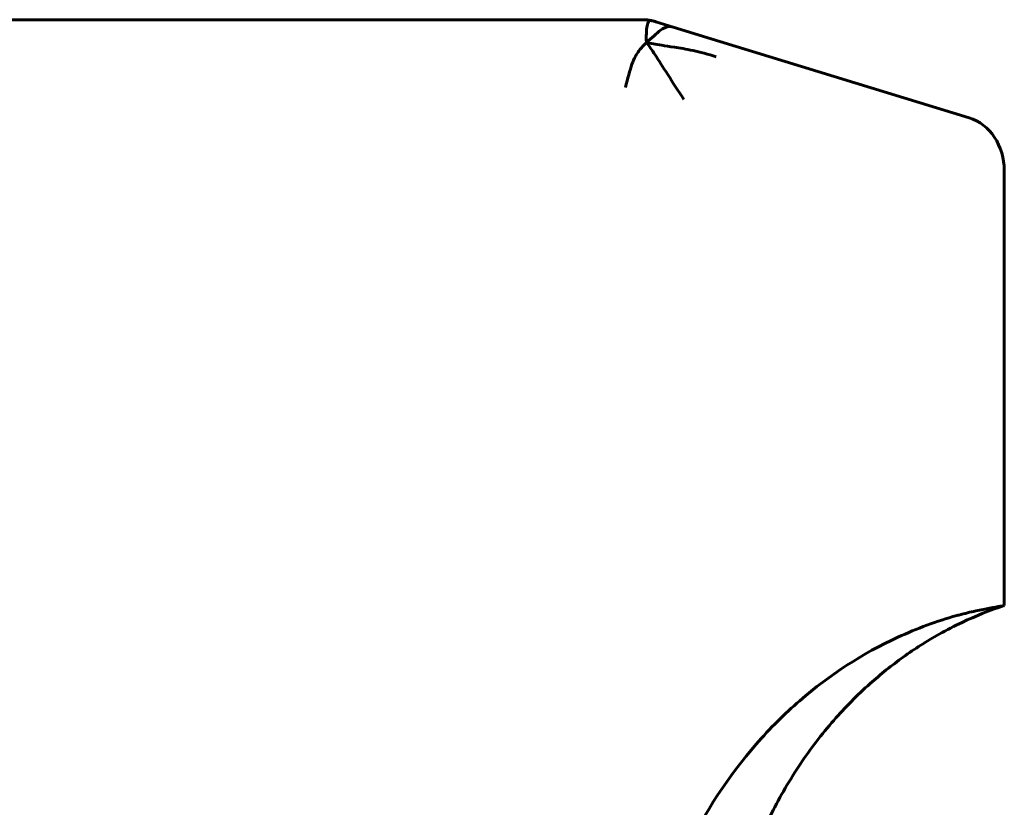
# Model space of a CAD drawing. Header units: millimetres. Extents: x 0 to 210, y 0 to 297.
# Tile 14 of 30: x 79 to 97, y 224 to 239. Entities that reach past the tile are written whole.
import ezdxf

# ---------------------------------------------------------------- set-up
doc = ezdxf.new("R2010")
doc.units = ezdxf.units.MM
doc.linetypes.add('K5LT_BASIC', pattern=[0])
doc.layers.add('Системный слой (1)', color=251, linetype='Continuous', true_color=0x6c6c6c)

# ---------------------------------------------------------------- blocks, each defined once
blk = doc.blocks.new('U0')
at = {"layer": 'Системный слой (1)', "color": 143, "linetype": 'K5LT_BASIC', "lineweight": 60, "true_color": 0x33acca}
for p, q in [((90.419, 238.641), (90.398, 238.643)), ((90.433, 238.639), (90.419, 238.641)), ((90.445, 238.638), (90.433, 238.639))]:
    blk.add_line(p, q, dxfattribs=at)
blk = doc.blocks.new('U15')
at = {"layer": 'Системный слой (1)', "color": 143, "linetype": 'K5LT_BASIC', "lineweight": 60, "true_color": 0x33acca}
for p, q in [((90.582, 238.607), (90.573, 238.61)), ((90.902, 238.509), (90.582, 238.607))]:
    blk.add_line(p, q, dxfattribs=at)
blk = doc.blocks.new('U21')
at = {"layer": 'Системный слой (1)', "color": 143, "linetype": 'K5LT_BASIC', "lineweight": 60, "true_color": 0x33acca}
for p, q in [((90.347, 238.644), (90.347, 238.644)), ((90.347, 238.644), (90.355, 238.644)), ((90.429, 238.64), (90.461, 238.636))]:
    blk.add_line(p, q, dxfattribs=at)
blk = doc.blocks.new('U22')
at = {"layer": 'Системный слой (1)', "color": 143, "linetype": 'K5LT_BASIC', "lineweight": 60, "true_color": 0x33acca}
for p, q in [((90.461, 238.636), (90.552, 238.616)), ((90.568, 238.612), (90.573, 238.61))]:
    blk.add_line(p, q, dxfattribs=at)
blk = doc.blocks.new('U26')
at = {"layer": 'Системный слой (1)', "color": 143, "linetype": 'K5LT_BASIC', "lineweight": 60, "true_color": 0x33acca}
for p, q in [((90.486, 238.632), (90.476, 238.633)), ((90.496, 238.63), (90.486, 238.632)), ((90.512, 238.626), (90.496, 238.63))]:
    blk.add_line(p, q, dxfattribs=at)

msp = doc.modelspace()

# ---------------------------------------------------------------- linework, layer by layer
at = {"layer": 'Системный слой (1)', "color": 143, "linetype": 'K5LT_BASIC', "lineweight": 60, "true_color": 0x33acca}
for p, q in [((89.013, 238.644), (78.189, 238.644)), ((89.812, 238.644), (89.013, 238.644)), ((90.347, 238.644), (89.812, 238.644)), ((90.345, 238.644), (90.344, 238.644)), ((90.347, 238.644), (90.347, 238.644)), ((90.353, 238.644), (90.355, 238.644)), ((90.566, 238.612), (90.572, 238.61)), ((90.572, 238.61), (90.57, 238.611)), ((90.582, 238.607), (90.579, 238.608)), ((90.583, 238.607), (90.591, 238.605)), ((91.755, 238.247), (90.902, 238.509)), ((96.331, 236.843), (91.755, 238.247)), ((96.978, 227.894), (96.978, 235.877))]:
    msp.add_line(p, q, dxfattribs=at)
msp.add_ellipse((96.105, 235.877), major_axis=(0, 1), ratio=0.87301, start_param=4.712389, end_param=6.021386, dxfattribs=at)
for points, knots in [([(90.353, 238.644), (90.353, 238.644), (90.353, 238.644), (90.353, 238.644), (90.353, 238.644), (90.353, 238.644), (90.353, 238.644), (90.353, 238.644), (90.353, 238.644), (90.353, 238.644), (90.353, 238.644), (90.353, 238.644), (90.353, 238.644), (90.353, 238.644), (90.353, 238.644), (90.353, 238.644), (90.353, 238.644), (90.354, 238.644), (90.354, 238.644), (90.355, 238.644), (90.355, 238.644), (90.356, 238.644), (90.357, 238.644), (90.359, 238.644), (90.36, 238.644), (90.361, 238.644), (90.362, 238.644), (90.363, 238.644), (90.363, 238.644), (90.364, 238.644), (90.364, 238.644), (90.364, 238.644), (90.364, 238.644), (90.364, 238.644), (90.364, 238.644), (90.365, 238.644), (90.365, 238.644), (90.365, 238.644), (90.366, 238.644), (90.367, 238.644), (90.368, 238.644), (90.37, 238.644), (90.371, 238.644), (90.374, 238.644), (90.376, 238.644), (90.381, 238.644), (90.384, 238.643), (90.391, 238.643), (90.395, 238.643), (90.401, 238.642), (90.403, 238.642), (90.413, 238.641), (90.418, 238.641), (90.425, 238.64), (90.424, 238.64), (90.429, 238.64)], [0, 0, 0, 0, 0.023962, 0.023962, 0.047924, 0.047924, 0.071886, 0.071886, 0.119811, 0.119811, 0.167678, 0.167678, 0.263412, 0.263412, 0.45488, 0.45488, 0.837815, 0.837815, 1.603687, 1.603687, 2.58858, 2.58858, 4.144271, 4.144271, 6.094445, 6.094445, 7.170447, 7.170447, 7.523043, 7.523043, 7.623717, 7.623717, 7.724391, 7.724391, 7.841653, 7.841653, 8.076178, 8.076178, 8.545227, 8.545227, 9.31982, 9.31982, 10.025772, 10.025772, 11.437676, 11.437676, 13.555531, 13.555531, 15.85534, 15.85534, 17.791243, 17.791243, 23.147315, 23.147315, 26.780357, 26.780357, 26.780357, 26.780357]), ([(90.486, 238.632), (90.486, 238.632), (90.486, 238.632), (90.486, 238.632), (90.486, 238.632), (90.486, 238.631), (90.486, 238.631), (90.487, 238.631), (90.487, 238.631), (90.487, 238.631), (90.487, 238.631), (90.487, 238.631), (90.488, 238.631), (90.489, 238.631), (90.489, 238.631), (90.492, 238.63), (90.493, 238.63), (90.498, 238.629), (90.502, 238.628), (90.509, 238.627), (90.511, 238.627), (90.512, 238.626), (90.512, 238.626), (90.514, 238.626), (90.515, 238.626), (90.517, 238.625), (90.519, 238.625), (90.521, 238.624), (90.523, 238.624), (90.525, 238.623), (90.527, 238.623), (90.529, 238.622), (90.53, 238.622), (90.532, 238.622), (90.532, 238.622), (90.534, 238.621), (90.534, 238.621), (90.536, 238.621), (90.536, 238.62), (90.54, 238.62), (90.542, 238.619), (90.546, 238.618), (90.548, 238.617), (90.551, 238.617), (90.552, 238.616), (90.553, 238.616), (90.553, 238.616), (90.554, 238.616), (90.555, 238.616), (90.556, 238.615), (90.556, 238.615), (90.557, 238.615), (90.558, 238.615), (90.56, 238.614), (90.561, 238.614), (90.562, 238.614), (90.562, 238.613), (90.563, 238.613), (90.563, 238.613), (90.564, 238.613), (90.564, 238.613), (90.564, 238.613), (90.564, 238.613), (90.564, 238.613), (90.564, 238.613), (90.565, 238.613), (90.565, 238.613), (90.565, 238.613), (90.565, 238.613), (90.565, 238.613), (90.565, 238.613), (90.565, 238.613), (90.565, 238.613), (90.565, 238.613), (90.565, 238.613), (90.565, 238.613), (90.565, 238.612), (90.566, 238.612), (90.566, 238.612), (90.566, 238.612), (90.566, 238.612), (90.566, 238.612), (90.566, 238.612), (90.566, 238.612), (90.566, 238.612), (90.566, 238.612), (90.566, 238.612), (90.566, 238.612), (90.566, 238.612), (90.566, 238.612), (90.567, 238.612), (90.567, 238.612), (90.567, 238.612), (90.567, 238.612), (90.567, 238.612), (90.567, 238.612), (90.567, 238.612), (90.567, 238.612), (90.567, 238.612), (90.567, 238.612), (90.567, 238.612), (90.567, 238.612), (90.567, 238.612), (90.567, 238.612), (90.566, 238.612), (90.566, 238.612)], [0, 0, 0, 0, 0.044119, 0.044119, 0.198534, 0.198534, 0.485305, 0.485305, 0.814903, 0.814903, 0.94855, 0.94855, 1.416317, 1.416317, 2.810574, 2.810574, 5.599089, 5.599089, 11.176118, 11.176118, 12.205212, 12.205212, 12.311075, 12.311075, 13.321255, 13.321255, 14.335839, 14.335839, 15.258189, 15.258189, 16.096688, 16.096688, 16.858961, 16.858961, 17.551935, 17.551935, 18.181913, 18.181913, 18.81189, 18.81189, 21.670422, 21.670422, 24.528954, 24.528954, 25.982156, 25.982156, 26.727715, 26.727715, 27.413818, 27.413818, 27.74002, 27.74002, 28.409805, 28.409805, 28.860985, 28.860985, 29.0146, 29.0146, 29.353102, 29.353102, 29.403768, 29.403768, 29.586473, 29.586473, 29.819844, 29.819844, 29.870427, 29.870427, 29.979197, 29.979197, 30.119344, 30.119344, 30.15438, 30.15438, 30.189417, 30.189417, 30.508408, 30.508408, 30.640021, 30.640021, 30.830141, 30.830141, 31.151874, 31.151874, 31.469365, 31.469365, 31.511521, 31.511521, 31.786855, 31.786855, 32.104346, 32.104346, 32.517102, 32.517102, 32.929858, 32.929858, 33.342614, 33.342614, 33.531184, 33.531184, 34.064942, 34.064942, 34.787271, 34.787271, 35.028972, 35.028972, 35.028972, 35.028972]), ([(96.978, 227.894), (96.714, 227.808), (96.455, 227.705), (96.061, 227.519), (95.921, 227.447), (95.67, 227.306), (95.558, 227.239), (95.337, 227.099), (95.229, 227.026), (94.912, 226.798), (94.709, 226.635), (94.279, 226.252), (94.057, 226.026), (93.628, 225.535), (93.423, 225.267), (93.04, 224.697), (92.863, 224.394), (92.546, 223.764), (92.407, 223.438), (92.155, 222.734), (92.047, 222.357), (91.874, 221.575), (91.812, 221.17), (91.753, 220.494), (91.741, 220.224), (91.741, 219.955)], [0, 0, 0, 0, 1.971886, 1.971886, 3.089986, 3.089986, 4.015683, 4.015683, 4.941381, 4.941381, 6.785422, 6.785422, 9.025555, 9.025555, 11.410224, 11.410224, 13.894923, 13.894923, 16.40823, 16.40823, 19.18994, 19.18994, 22.085576, 22.085576, 24, 24, 24, 24]), ([(96.105, 227.711), (96.118, 227.714), (96.131, 227.718), (96.251, 227.75), (96.357, 227.775), (96.548, 227.817), (96.632, 227.833), (96.79, 227.862), (96.857, 227.874), (96.924, 227.885), (96.941, 227.888), (96.963, 227.892), (96.97, 227.893), (96.977, 227.894), (96.978, 227.894), (96.978, 227.894)], [-0.1588419, -0.1588419, -0.1588419, -0.1588419, -0.1543354, -0.1543354, -0.1164914, -0.1164914, -0.0815533, -0.0815533, -0.0415051, -0.0415051, -0.024235, -0.024235, -0.0096871, -0.0096871, 0, 0, 0, 0]), ([(96.105, 227.711), (95.737, 227.608), (95.376, 227.475), (94.382, 227.018), (93.776, 226.626), (92.943, 225.905), (92.676, 225.64), (91.914, 224.769), (91.477, 224.103), (91.052, 223.196), (90.974, 223.014), (90.903, 222.83)], [0.1018196, 0.1018196, 0.1018196, 0.1018196, 0.2321412, 0.2321412, 0.4698217, 0.4698217, 0.5911403, 0.5911403, 0.8396793, 0.8396793, 0.900297, 0.900297, 0.900297, 0.900297])]:
    msp.add_open_spline(points, degree=3, knots=knots, dxfattribs=at)
for points in [[(90.409, 238.225), (90.408, 238.253), (90.407, 238.306), (90.408, 238.378), (90.411, 238.443), (90.417, 238.503), (90.429, 238.559), (90.447, 238.607), (90.459, 238.635), (90.461, 238.636), (90.461, 238.636)], [(90.409, 238.225), (90.456, 238.269), (90.551, 238.347), (90.695, 238.488), (90.832, 238.531), (90.902, 238.509)], [(90.409, 238.225), (90.362, 238.181), (90.273, 238.086), (90.141, 237.865), (90.069, 237.568), (90.024, 237.398)], [(90.409, 238.225), (90.458, 238.162), (90.558, 238.026), (90.79, 237.655), (90.995, 237.333), (91.098, 237.183)], [(90.409, 238.225), (90.45, 238.217), (90.532, 238.201), (90.684, 238.175), (90.899, 238.143), (91.256, 238.086), (91.537, 238.011), (91.689, 237.964)]]:
    msp.add_open_spline(points, degree=3, dxfattribs=at)

# ---------------------------------------------------------------- block references
at = {"layer": 'Системный слой (1)'}
for name in ['U21', 'U0', 'U22', 'U26', 'U15']:
    msp.add_blockref(name, (0, 0), dxfattribs=at)

doc.saveas('drawing.dxf')
